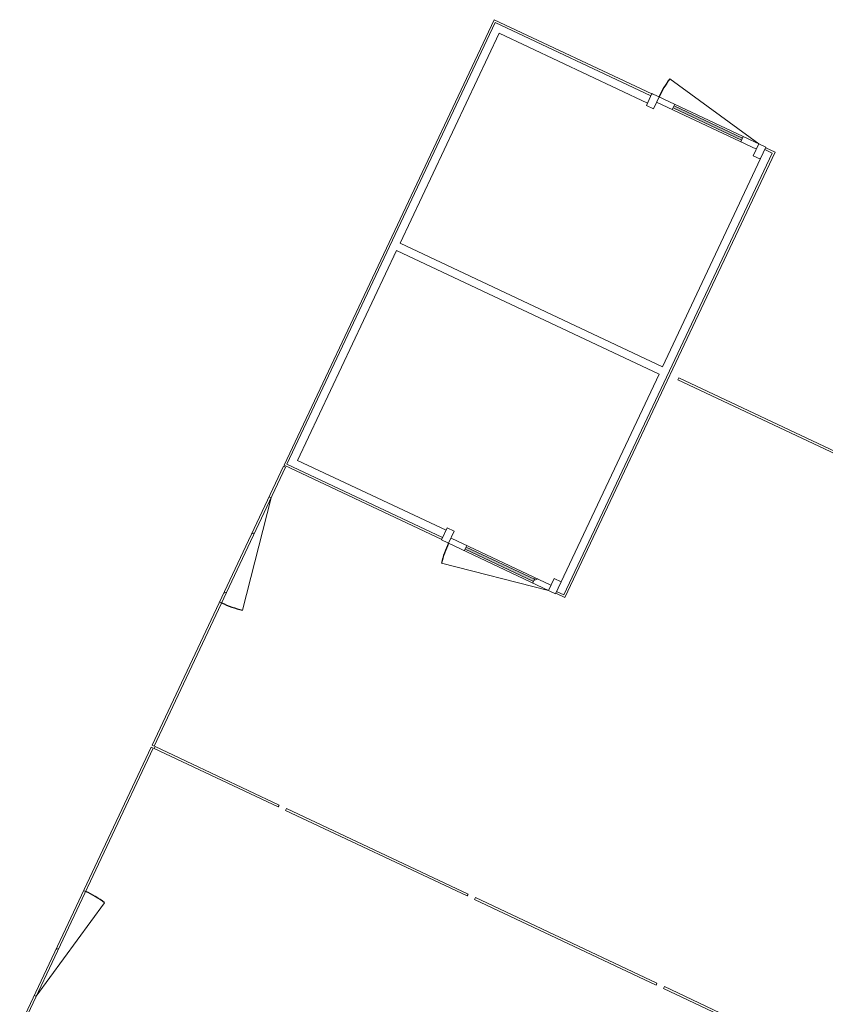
# Model space of a CAD drawing. Header units: metres. Extents: x 136266 to 136452, y 453403 to 453560.
# Tile 11 of 133: x 136311.64 to 136318.58, y 453478.01 to 453486.49. Entities that reach past the tile are written whole.
import ezdxf

# ---------------------------------------------------------------- set-up
doc = ezdxf.new("R2010")
doc.units = ezdxf.units.M
doc.layers.add('A-DETL-BEBOUWING', color=253, linetype='Continuous', lineweight=9)
pattern_1 = [(44.99999999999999, (-0.000275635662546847, 0.0001754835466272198), (-141.4213562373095, 141.4213562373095), [])]
pattern_2 = [(44.99999999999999, (-0.0002756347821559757, 0.000175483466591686), (-141.4213562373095, 141.4213562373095), [])]

# ---------------------------------------------------------------- blocks, each defined once
blk = doc.blocks.new('859-DO-0010 29-09-2022')
at = {"layer": 'A-DETL-BEBOUWING'}
h = blk.add_hatch(dxfattribs=at)
h.set_pattern_fill('FP_2070', color=256, angle=180, style=0, pattern_type=2)
h.set_pattern_definition(pattern_1)
h.paths.add_polyline_path([(44899.09772436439, 39272.99717548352), (44966.09772436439, 39272.99717548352), (44966.0977243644, 39386.99717548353), (44899.0977243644, 39386.99717548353)])
h = blk.add_hatch(dxfattribs=at)
h.set_pattern_fill('FP_2070', color=256, angle=180, style=0, pattern_type=2)
h.set_pattern_definition(pattern_1)
h.paths.add_polyline_path([(44966.09772436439, 39336.99717548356), (45116.09772436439, 39336.99717548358), (45116.09772436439, 39386.99717548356), (44966.09772436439, 39386.99717548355)])
h.paths.add_polyline_path([(45768.09772436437, 39336.99717548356), (45918.09772436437, 39336.99717548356), (45918.09772436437, 39386.99717548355), (45768.09772436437, 39386.99717548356)])
for points in [[(45116.09772436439, 39351.99717548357), (45768.09772436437, 39351.99717548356), (45768.09772436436, 39371.99717548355), (45116.09772436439, 39371.99717548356)], [(45116.09772436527, 35147.99717548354), (45768.09772436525, 35147.99717548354), (45768.09772436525, 35167.99717548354), (45116.09772436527, 35167.99717548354)]]:
    blk.add_hatch(color=256, dxfattribs=at).paths.add_polyline_path(points)
h = blk.add_hatch(dxfattribs=at)
h.set_pattern_fill('FP_2074', color=256, angle=180, style=0, pattern_type=2)
h.set_pattern_definition(pattern_2)
h.paths.add_polyline_path([(45918.09772436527, 35132.99717548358), (45985.09772436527, 35132.99717548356), (45985.09772436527, 35246.99717548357), (45918.09772436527, 35246.99717548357)])
h = blk.add_hatch(dxfattribs=at)
h.set_pattern_fill('FP_2074', color=256, angle=180, style=0, pattern_type=2)
h.set_pattern_definition(pattern_2)
h.paths.add_polyline_path([(44966.09772436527, 35132.99717548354), (45116.09772436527, 35132.99717548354), (45116.09772436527, 35182.99717548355), (44966.09772436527, 35182.99717548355)])
h.paths.add_polyline_path([(45768.09772436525, 35132.99717548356), (45918.09772436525, 35132.99717548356), (45918.09772436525, 35182.99717548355), (45768.09772436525, 35182.99717548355)])
h = blk.add_hatch(dxfattribs=at)
h.set_pattern_fill('FP_2311', color=256, angle=-90.00000000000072, style=0, pattern_type=2)
h.set_pattern_definition([(44.99999999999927, (-0.0002756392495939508, 1.818989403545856e-10), (-282.8427124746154, 282.8427124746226), [])])
h.paths.add_polyline_path([(43415.09772436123, 33834.99999999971), (43415.09772436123, 34834.99999999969), (43397.09772436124, 34834.99999999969), (43397.09772436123, 33834.99999999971)])
h = blk.add_hatch(dxfattribs=at)
h.set_pattern_fill('FP_2310', color=256, angle=90.00000000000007, style=0, pattern_type=2)
h.set_pattern_definition([(45.00000000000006, (-0.0002756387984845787, -4.256435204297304e-10), (-282.8427124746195, 282.8427124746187), [])])
h.paths.add_polyline_path([(43415.09772436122, 30084.99999999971), (43415.09772436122, 31084.99999999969), (43397.09772436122, 31084.99999999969), (43397.09772436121, 30084.99999999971)])
for centre, radius, start, end in [((45918.09772436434, 39386.99717548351), 951.9999999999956, 168.9999999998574, 180), ((45918.09772436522, 35132.99717548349), 951.9999999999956, 180, 191.0000000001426), ((43415.09772436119, 34834.99999999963), 999.9999999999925, 270, 281.0000000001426), ((43415.09772436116, 30084.99999999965), 999.9999999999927, 78.99999999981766, 90)]:
    blk.add_arc(centre, radius, start, end)
for p, q in [((45918.09772436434, 39386.99717548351), (44983.58864572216, 39568.64733908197)), ((43397.09772436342, 39382.99717548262), (43397.09772436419, 35136.99717548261)), ((44899.09772436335, 39382.99717548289), (43397.09772436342, 39382.99717548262)), ((45985.09772436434, 39386.99717548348), (44899.09772436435, 39386.99717548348)), ((44899.09772436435, 39386.99717548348), (44899.09772436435, 39272.99717548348)), ((44966.09772436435, 39272.99717548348), (44966.09772436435, 39386.99717548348)), ((45116.09772436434, 39336.99717548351), (45116.09772436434, 39386.99717548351)), ((45768.09772436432, 39386.99717548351), (45768.09772436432, 39336.99717548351)), ((45918.09772436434, 39386.99717548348), (45918.09772436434, 39272.99717548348)), ((45985.09772436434, 39386.99717548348), (45985.09772436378, 37294.99717548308)), ((46073.09772436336, 39382.99717548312), (45985.09772436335, 39382.9971754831)), ((46073.09772436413, 35136.99717548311), (46073.09772436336, 39382.99717548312)), ((43415.09772436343, 39364.99717548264), (43415.09772436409, 35154.9971754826)), ((44899.09772436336, 39364.99717548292), (43415.09772436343, 39364.99717548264)), ((44966.09772436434, 39336.99717548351), (45918.09772436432, 39336.99717548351)), ((45768.09772436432, 39371.99717548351), (45116.09772436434, 39371.99717548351)), ((45116.09772436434, 39351.99717548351), (45768.09772436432, 39351.99717548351)), ((45985.09772436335, 39364.99717548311), (46055.09772436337, 39364.99717548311)), ((46055.09772436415, 35154.99717548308), (46055.0977243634, 39364.99717548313)), ((43485.09772436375, 37294.99717548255), (43485.09772436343, 39294.99717548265)), ((43485.09772436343, 39294.99717548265), (44899.09772436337, 39294.99717548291)), ((44899.09772436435, 39272.99717548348), (44966.09772436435, 39272.99717548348)), ((45918.09772436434, 39272.99717548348), (45985.09772436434, 39272.99717548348)), ((45985.09772436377, 37294.99717548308), (43485.09772436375, 37294.99717548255)), ((46153.09772436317, 37269.00000000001), (47815.00000001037, 37269)), ((46153.09772436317, 37269.00000000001), (46153.09772436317, 37251.00000000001)), ((43485.09772436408, 35224.99717548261), (43485.09772436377, 37224.99717548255)), ((43485.09772436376, 37224.99717548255), (45985.09772436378, 37224.99717548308)), ((45985.09772436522, 35132.99717548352), (45985.09772436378, 37224.99717548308)), ((47815.00000001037, 37251), (46153.09772436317, 37251.00000000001)), ((44899.09772436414, 35224.99717548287), (43485.09772436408, 35224.99717548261)), ((44966.09772436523, 35246.99717548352), (44899.09772436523, 35246.99717548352)), ((44899.09772436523, 35246.99717548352), (44899.09772436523, 35132.99717548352)), ((44966.09772436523, 35132.99717548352), (44966.09772436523, 35246.99717548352)), ((45985.09772436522, 35246.99717548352), (45918.09772436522, 35246.99717548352)), ((45918.09772436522, 35246.99717548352), (45918.09772436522, 35132.99717548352)), ((43415.09772436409, 35154.9971754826), (44899.09772436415, 35154.99717548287)), ((45918.0977243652, 35182.9971754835), (44966.09772436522, 35182.9971754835)), ((45116.09772436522, 35132.9971754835), (45116.09772436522, 35182.9971754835)), ((45768.0977243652, 35167.9971754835), (45116.09772436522, 35167.9971754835)), ((45116.09772436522, 35147.9971754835), (45768.0977243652, 35147.9971754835)), ((45768.0977243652, 35182.9971754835), (45768.0977243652, 35132.9971754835)), ((46055.09772436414, 35154.99717548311), (45985.09772436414, 35154.99717548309)), ((43397.09772436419, 35136.99717548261), (44899.09772436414, 35136.99717548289)), ((43397.09772436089, 32470.0156495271), (43397.09772436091, 35126.8156495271)), ((43397.09772436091, 35126.8156495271), (43415.0977243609, 35126.8156495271)), ((43415.0977243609, 35126.8156495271), (43415.09772436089, 32470.0156495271)), ((44899.09772436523, 35132.99717548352), (45985.09772436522, 35132.99717548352)), ((45918.09772436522, 35132.9971754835), (44983.58864572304, 34951.34701188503)), ((45985.09772436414, 35136.99717548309), (46073.09772436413, 35136.99717548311)), ((43397.09772436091, 34834.99999999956), (43415.0977243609, 34834.99999999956)), ((43415.09772436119, 34834.99999999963), (43605.90671973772, 33853.37281655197)), ((43397.09772436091, 33834.99999999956), (43415.0977243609, 33834.99999999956)), ((43397.09772436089, 32470.0156495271), (43415.09772436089, 32470.0156495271)), ((43415.09772436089, 32449.98435047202), (43397.09772436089, 32449.98435047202)), ((43397.09772436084, 29793.18435047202), (43397.09772436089, 32449.98435047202)), ((43415.09772436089, 32449.98435047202), (43415.09772436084, 29793.18435047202)), ((43425.09772436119, 32468.99999999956), (44607.25530811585, 32468.99999999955)), ((43425.09772436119, 32450.99999999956), (43425.09772436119, 32468.99999999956)), ((44607.25530811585, 32450.99999999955), (43425.09772436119, 32450.99999999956)), ((44607.25530811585, 32450.99999999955), (44607.25530811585, 32468.99999999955)), ((44677.25530811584, 32468.99999999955), (46407.25530811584, 32468.99999999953)), ((44677.25530811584, 32450.99999999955), (44677.25530811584, 32468.99999999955)), ((46407.25530811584, 32450.99999999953), (44677.25530811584, 32450.99999999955)), ((46407.25530811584, 32450.99999999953), (46407.25530811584, 32468.99999999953)), ((46477.25530811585, 32468.99999999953), (48207.25530811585, 32468.99999999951)), ((46477.25530811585, 32450.99999999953), (46477.25530811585, 32468.99999999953)), ((48207.25530811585, 32450.99999999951), (46477.25530811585, 32450.99999999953)), ((48207.25530811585, 32450.99999999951), (48207.25530811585, 32468.99999999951)), ((48277.25530811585, 32468.9999999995), (49615.00000000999, 32468.99999999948)), ((48277.25530811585, 32468.9999999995), (48277.25530811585, 32450.9999999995)), ((49615.00000000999, 32450.99999999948), (48277.25530811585, 32450.9999999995)), ((43415.09772436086, 31084.99999999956), (43397.09772436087, 31084.99999999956)), ((43415.09772436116, 30084.99999999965), (43605.9067197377, 31066.6271834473)), ((43415.09772436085, 30084.99999999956), (43397.09772436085, 30084.99999999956))]:
    blk.add_line(p, q, dxfattribs=at)

msp = doc.modelspace()

# ---------------------------------------------------------------- block references
at = {"xscale": 0.001, "yscale": 0.001, "zscale": 0.001, "rotation": 334.7650131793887}
msp.add_blockref('859-DO-0010 29-09-2022', (136259.6791283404, 453469.3710543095), dxfattribs=at)

doc.saveas('drawing.dxf')
